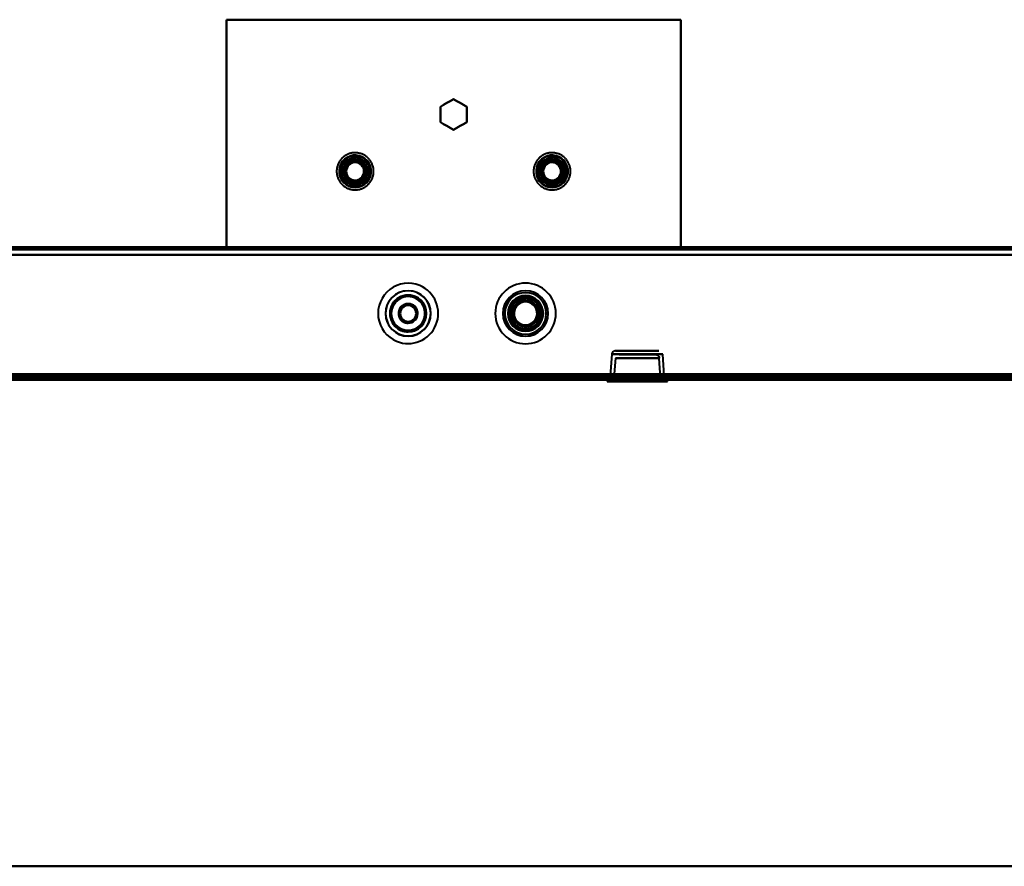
# Model space of a CAD drawing. Header units: millimetres. Extents: x -1352 to 2139, y -120 to 1171.
# Tile 37 of 78: x 97 to 357, y 0 to 223. Entities that reach past the tile are written whole.
import ezdxf

# ---------------------------------------------------------------- set-up
doc = ezdxf.new("R2010")
doc.units = ezdxf.units.MM
doc.linetypes.add('Tiret point', pattern=[15.875, 6.35, -4.7625, 0, -4.7625])
for name, color, linetype, lineweight in [('A-FLOR-LEVL', 51, 'Continuous', 30), ('A-GENM', 13, 'Continuous', 40), ('G-IMPT', 8, 'Continuous', 40)]:
    doc.layers.add(name, color=color, linetype=linetype, lineweight=lineweight)

# ---------------------------------------------------------------- blocks, each defined once
blk = doc.blocks.new('Maintenance r21 - Maintenance r21-769076-Avant')
at = {"layer": 'A-GENM'}
for p, q in [((-690, 0), (690, 0)), ((690, 0), (-690, 0))]:
    blk.add_line(p, q, dxfattribs=at)
blk = doc.blocks.new('NEXA 1500 CALQUES_dwg-769064-Avant')
at = {"layer": 'G-IMPT'}
for p, q in [((653.9, 163.37), (-653.9, 163.37)), ((271.4, 163.37), (271.4, 162.87)), ((271.4, 163.37), (271.4, 162.87)), ((271.4, 163.37), (271.4, 162.87)), ((273, 163.37), (271.4, 163.37)), ((273, 163.37), (271.4, 163.37)), ((273, 163.37), (271.4, 163.37)), ((271.4, 163.37), (274.6, 163.37)), ((271.4, 163.37), (274.6, 163.37)), ((271.4, 163.37), (274.6, 163.37)), ((271.4, 163.37), (274.6, 163.37)), ((271.4, 163.37), (274.6, 163.37)), ((271.4, 163.37), (274.6, 163.37)), ((273, 162.87), (271.4, 162.87)), ((273, 162.87), (271.4, 162.87)), ((273, 162.87), (271.4, 162.87)), ((271.4, 162.87), (273, 162.87)), ((271.4, 162.87), (273, 162.87)), ((271.4, 162.87), (273, 162.87)), ((274.6, 163.37), (273, 163.37)), ((274.6, 163.37), (273, 163.37)), ((274.6, 163.37), (273, 163.37)), ((274.6, 163.37), (273, 163.37)), ((274.6, 163.37), (273, 163.37)), ((274.6, 163.37), (273, 163.37)), ((274.6, 162.87), (273, 162.87)), ((274.6, 162.87), (273, 162.87)), ((274.6, 162.87), (273, 162.87)), ((273, 162.87), (274.6, 162.87)), ((273, 162.87), (274.6, 162.87)), ((273, 162.87), (274.6, 162.87)), ((274.6, 162.87), (274.6, 163.37)), ((274.6, 162.87), (274.6, 163.37)), ((274.6, 162.87), (274.6, 163.37)), ((266.22, 136.02), (254.78, 136.02)), ((266.22, 136.02), (254.78, 136.02)), ((254.78, 136.02), (260.5, 136.02)), ((260.5, 136.02), (266.22, 136.02)), ((260.5, 136.02), (266.22, 136.02)), ((253.78, 135.09), (253.38, 129.37)), ((260.5, 135.09), (253.78, 135.09)), ((253.78, 135.09), (267.22, 135.09)), ((253.78, 135.09), (267.22, 135.09)), ((254.72, 134.09), (254.35, 128.85)), ((254.72, 134.09), (260.5, 134.09)), ((254.72, 134.09), (260.5, 134.09)), ((266.28, 134.09), (254.72, 134.09)), ((266.28, 134.09), (254.72, 134.09)), ((255.72, 135.02), (265.28, 135.02)), ((255.72, 135.02), (265.28, 135.02)), ((260.5, 135.02), (255.72, 135.02)), ((260.5, 135.02), (255.72, 135.02)), ((267.22, 135.09), (260.5, 135.09)), ((267.22, 135.09), (260.5, 135.09)), ((265.28, 135.02), (260.5, 135.02)), ((260.5, 134.09), (266.28, 134.09)), ((266.65, 128.85), (266.28, 134.09)), ((267.62, 129.37), (267.22, 135.09)), ((-654.4, 128.37), (654.4, 128.37)), ((-653.9, 128.87), (653.9, 128.87)), ((-168.4, 128.37), (689.4, 128.37)), ((252.55, 128.37), (252.55, 127.92)), ((252.55, 128.37), (268.45, 128.37)), ((252.55, 128.37), (268.45, 128.37)), ((268.45, 128.37), (252.55, 128.37)), ((268.45, 128.37), (252.55, 128.37)), ((252.55, 127.92), (268.45, 127.92)), ((252.55, 127.92), (268.45, 127.92)), ((268.45, 127.92), (252.55, 127.92)), ((268.45, 127.92), (252.55, 127.92)), ((253.35, 127.92), (260.5, 127.92)), ((253.35, 127.92), (260.5, 127.92)), ((267.65, 127.92), (253.35, 127.92)), ((267.65, 127.92), (253.35, 127.92)), ((267.62, 129.37), (253.38, 129.37)), ((267.62, 129.37), (253.38, 129.37)), ((253.38, 129.37), (267.62, 129.37)), ((253.38, 129.37), (267.62, 129.37)), ((254.35, 128.85), (266.65, 128.85)), ((254.35, 128.85), (266.65, 128.85)), ((260.5, 128.85), (254.35, 128.85)), ((260.5, 128.85), (254.35, 128.85)), ((266.65, 128.85), (260.5, 128.85)), ((260.5, 127.92), (267.65, 127.92)), ((268.45, 127.92), (268.45, 128.37))]:
    blk.add_line(p, q, dxfattribs=at)
at = {"layer": 'G-IMPT', "flags": 128}
for points in [[(272, 223.37), (242, 223.37), (212, 223.37), (182, 223.37), (152, 223.37)], [(152, 223.37), (152, 208.37), (152, 193.37), (152, 178.37), (152, 163.37)], [(152, 223.37), (182, 223.37), (212, 223.37), (242, 223.37), (272, 223.37)], [(272, 223.37), (242, 223.37), (212, 223.37), (182, 223.37), (152, 223.37)], [(152, 163.37), (152, 178.37), (152, 193.37), (152, 208.37), (152, 223.37)], [(152, 223.37), (152, 208.37), (152, 193.37), (152, 178.37), (152, 163.37)], [(152, 163.37), (152, 178.37), (152, 193.37), (152, 208.37), (152, 223.37)], [(152, 223.37), (182, 223.37), (212, 223.37), (242, 223.37), (272, 223.37)], [(272, 163.37), (272, 178.37), (272, 193.37), (272, 208.37), (272, 223.37)], [(272, 223.37), (272, 208.37), (272, 193.37), (272, 178.37), (272, 163.37)], [(272, 163.37), (272, 178.37), (272, 193.37), (272, 208.37), (272, 223.37)], [(272, 223.37), (272, 208.37), (272, 193.37), (272, 178.37), (272, 163.37)], [(212, 202.41), (211.12, 201.91), (210.25, 201.4), (209.37, 200.9), (208.5, 200.39)], [(212, 202.41), (211.12, 201.91), (210.25, 201.4), (209.37, 200.9), (208.5, 200.39)], [(208.5, 200.39), (209.37, 200.9), (210.25, 201.4), (211.12, 201.91), (212, 202.41)], [(208.5, 200.39), (209.37, 200.9), (210.25, 201.4), (211.12, 201.91), (212, 202.41)], [(208.5, 200.39), (208.5, 199.38), (208.5, 198.37), (208.5, 197.36), (208.5, 196.35)], [(208.5, 200.39), (208.5, 199.38), (208.5, 198.37), (208.5, 197.36), (208.5, 196.35)], [(208.5, 196.35), (208.5, 197.36), (208.5, 198.37), (208.5, 199.38), (208.5, 200.39)], [(208.5, 196.35), (208.5, 197.36), (208.5, 198.37), (208.5, 199.38), (208.5, 200.39)], [(215.5, 200.39), (214.62, 200.9), (213.75, 201.4), (212.87, 201.91), (212, 202.41)], [(215.5, 200.39), (214.62, 200.9), (213.75, 201.4), (212.87, 201.91), (212, 202.41)], [(212, 202.41), (212.87, 201.91), (213.75, 201.4), (214.62, 200.9), (215.5, 200.39)], [(212, 202.41), (212.87, 201.91), (213.75, 201.4), (214.62, 200.9), (215.5, 200.39)], [(215.5, 196.35), (215.5, 197.36), (215.5, 198.37), (215.5, 199.38), (215.5, 200.39)], [(215.5, 196.35), (215.5, 197.36), (215.5, 198.37), (215.5, 199.38), (215.5, 200.39)], [(215.5, 200.39), (215.5, 199.38), (215.5, 198.37), (215.5, 197.36), (215.5, 196.35)], [(215.5, 200.39), (215.5, 199.38), (215.5, 198.37), (215.5, 197.36), (215.5, 196.35)], [(208.5, 196.35), (209.37, 195.85), (210.25, 195.34), (211.12, 194.84), (212, 194.33)], [(208.5, 196.35), (209.37, 195.85), (210.25, 195.34), (211.12, 194.84), (212, 194.33)], [(212, 194.33), (211.12, 194.84), (210.25, 195.34), (209.37, 195.85), (208.5, 196.35)], [(212, 194.33), (211.12, 194.84), (210.25, 195.34), (209.37, 195.85), (208.5, 196.35)], [(212, 194.33), (212.87, 194.84), (213.75, 195.34), (214.62, 195.85), (215.5, 196.35)], [(212, 194.33), (212.87, 194.84), (213.75, 195.34), (214.62, 195.85), (215.5, 196.35)], [(215.5, 196.35), (214.62, 195.85), (213.75, 195.34), (212.87, 194.84), (212, 194.33)], [(215.5, 196.35), (214.62, 195.85), (213.75, 195.34), (212.87, 194.84), (212, 194.33)], [(190.24, 185.82), (190.13, 185.98), (190.03, 186.15), (189.91, 186.31), (189.79, 186.46), (189.67, 186.61), (189.53, 186.75), (189.39, 186.89), (189.25, 187.03), (189.1, 187.15), (188.95, 187.27), (188.79, 187.39), (188.63, 187.5), (188.46, 187.6), (188.29, 187.69), (188.11, 187.78), (187.94, 187.86), (187.76, 187.94), (187.57, 188), (187.39, 188.06), (187.2, 188.11), (187.01, 188.16), (186.81, 188.19), (186.62, 188.22), (186.43, 188.24), (186.23, 188.26), (186.04, 188.26), (185.84, 188.26), (185.64, 188.25), (185.45, 188.23), (185.26, 188.21), (185.06, 188.17), (184.87, 188.13), (184.68, 188.08), (184.5, 188.03), (184.31, 187.96), (184.13, 187.89), (183.95, 187.81), (183.77, 187.73), (183.6, 187.63), (183.43, 187.53), (183.27, 187.43), (183.11, 187.32), (182.95, 187.2), (182.8, 187.07), (182.66, 186.94), (182.52, 186.8), (182.38, 186.66), (182.25, 186.52), (182.13, 186.36), (182.01, 186.21), (181.9, 186.04), (181.8, 185.88), (181.7, 185.71), (181.61, 185.53), (181.53, 185.36), (181.45, 185.18), (181.39, 184.99), (181.33, 184.81), (181.27, 184.62), (181.23, 184.43), (181.19, 184.24), (181.16, 184.05), (181.13, 183.85), (181.12, 183.66), (181.11, 183.46), (181.11, 183.26), (181.12, 183.07), (181.13, 182.87), (181.16, 182.68), (181.19, 182.49), (181.23, 182.3), (181.28, 182.11), (181.33, 181.92), (181.39, 181.73), (181.46, 181.55), (181.54, 181.37), (181.62, 181.19), (181.71, 181.02), (181.76, 180.93)], [(186, 187.41), (185.12, 186.91), (184.25, 186.4), (183.37, 185.9), (182.5, 185.39)], [(182.5, 185.39), (183.37, 185.9), (184.25, 186.4), (185.12, 186.91), (186, 187.41)], [(186, 187.41), (185.12, 186.91), (184.25, 186.4), (183.37, 185.9), (182.5, 185.39)], [(186, 187.41), (185.12, 186.91), (184.25, 186.4), (183.37, 185.9), (182.5, 185.39)], [(182.5, 185.39), (183.37, 185.9), (184.25, 186.4), (185.12, 186.91), (186, 187.41)], [(182.5, 185.39), (183.37, 185.9), (184.25, 186.4), (185.12, 186.91), (186, 187.41)], [(189.5, 185.39), (188.62, 185.9), (187.75, 186.4), (186.87, 186.91), (186, 187.41)], [(186, 187.41), (186, 187.08), (186, 186.75), (186, 186.41), (186, 186.08)], [(186, 186.08), (186, 186.41), (186, 186.75), (186, 187.08), (186, 187.41)], [(186, 187.41), (186.87, 186.91), (187.75, 186.4), (188.62, 185.9), (189.5, 185.39)], [(189.5, 185.39), (188.62, 185.9), (187.75, 186.4), (186.87, 186.91), (186, 187.41)], [(189.5, 185.39), (188.62, 185.9), (187.75, 186.4), (186.87, 186.91), (186, 187.41)], [(186, 187.41), (186.87, 186.91), (187.75, 186.4), (188.62, 185.9), (189.5, 185.39)], [(186, 187.41), (186.87, 186.91), (187.75, 186.4), (188.62, 185.9), (189.5, 185.39)], [(242.24, 185.82), (242.13, 185.98), (242.03, 186.15), (241.91, 186.31), (241.79, 186.46), (241.67, 186.61), (241.53, 186.75), (241.39, 186.89), (241.25, 187.03), (241.1, 187.15), (240.95, 187.27), (240.79, 187.39), (240.63, 187.5), (240.46, 187.6), (240.29, 187.69), (240.11, 187.78), (239.94, 187.86), (239.76, 187.94), (239.57, 188), (239.39, 188.06), (239.2, 188.11), (239.01, 188.16), (238.81, 188.19), (238.62, 188.22), (238.43, 188.24), (238.23, 188.26), (238.04, 188.26), (237.84, 188.26), (237.64, 188.25), (237.45, 188.23), (237.26, 188.21), (237.06, 188.17), (236.87, 188.13), (236.68, 188.08), (236.5, 188.03), (236.31, 187.96), (236.13, 187.89), (235.95, 187.81), (235.77, 187.73), (235.6, 187.63), (235.43, 187.53), (235.27, 187.43), (235.11, 187.32), (234.95, 187.2), (234.8, 187.07), (234.66, 186.94), (234.52, 186.8), (234.38, 186.66), (234.25, 186.52), (234.13, 186.36), (234.01, 186.21), (233.9, 186.04), (233.8, 185.88), (233.7, 185.71), (233.61, 185.53), (233.53, 185.36), (233.45, 185.18), (233.39, 184.99), (233.33, 184.81), (233.27, 184.62), (233.23, 184.43), (233.19, 184.24), (233.16, 184.05), (233.13, 183.85), (233.12, 183.66), (233.11, 183.46), (233.11, 183.26), (233.12, 183.07), (233.13, 182.87), (233.16, 182.68), (233.19, 182.49), (233.23, 182.3), (233.28, 182.11), (233.33, 181.92), (233.39, 181.73), (233.46, 181.55), (233.54, 181.37), (233.62, 181.19), (233.71, 181.02), (233.76, 180.93)], [(238, 187.41), (237.12, 186.91), (236.25, 186.4), (235.37, 185.9), (234.5, 185.39)], [(234.5, 185.39), (235.37, 185.9), (236.25, 186.4), (237.12, 186.91), (238, 187.41)], [(238, 187.41), (237.12, 186.91), (236.25, 186.4), (235.37, 185.9), (234.5, 185.39)], [(238, 187.41), (237.12, 186.91), (236.25, 186.4), (235.37, 185.9), (234.5, 185.39)], [(234.5, 185.39), (235.37, 185.9), (236.25, 186.4), (237.12, 186.91), (238, 187.41)], [(234.5, 185.39), (235.37, 185.9), (236.25, 186.4), (237.12, 186.91), (238, 187.41)], [(241.5, 185.39), (240.62, 185.9), (239.75, 186.4), (238.87, 186.91), (238, 187.41)], [(238, 187.41), (238, 187.08), (238, 186.75), (238, 186.41), (238, 186.08)], [(238, 186.08), (238, 186.41), (238, 186.75), (238, 187.08), (238, 187.41)], [(238, 187.41), (238.87, 186.91), (239.75, 186.4), (240.62, 185.9), (241.5, 185.39)], [(241.5, 185.39), (240.62, 185.9), (239.75, 186.4), (238.87, 186.91), (238, 187.41)], [(241.5, 185.39), (240.62, 185.9), (239.75, 186.4), (238.87, 186.91), (238, 187.41)], [(238, 187.41), (238.87, 186.91), (239.75, 186.4), (240.62, 185.9), (241.5, 185.39)], [(238, 187.41), (238.87, 186.91), (239.75, 186.4), (240.62, 185.9), (241.5, 185.39)], [(181.76, 180.93), (181.87, 180.76), (181.97, 180.6), (182.09, 180.44), (182.21, 180.28), (182.33, 180.13), (182.47, 179.99), (182.61, 179.85), (182.75, 179.72), (182.9, 179.59), (183.05, 179.47), (183.21, 179.36), (183.37, 179.25), (183.54, 179.15), (183.71, 179.05), (183.89, 178.96), (184.06, 178.88), (184.24, 178.81), (184.43, 178.74), (184.61, 178.68), (184.8, 178.63), (184.99, 178.59), (185.19, 178.55), (185.38, 178.52), (185.57, 178.5), (185.77, 178.49), (185.96, 178.48), (186.16, 178.48), (186.36, 178.49), (186.55, 178.51), (186.74, 178.54), (186.94, 178.57), (187.13, 178.61), (187.32, 178.66), (187.5, 178.72), (187.69, 178.78), (187.87, 178.85), (188.05, 178.93), (188.23, 179.02), (188.4, 179.11), (188.57, 179.21), (188.73, 179.32), (188.89, 179.43), (189.05, 179.55), (189.2, 179.67), (189.34, 179.8), (189.48, 179.94), (189.62, 180.08), (189.75, 180.23), (189.87, 180.38), (189.99, 180.54), (190.1, 180.7), (190.2, 180.87), (190.3, 181.04), (190.39, 181.21), (190.47, 181.39), (190.55, 181.57), (190.61, 181.75), (190.67, 181.94), (190.73, 182.12), (190.77, 182.31), (190.81, 182.51), (190.84, 182.7), (190.87, 182.89), (190.88, 183.09), (190.89, 183.28), (190.89, 183.48), (190.88, 183.68), (190.87, 183.87), (190.84, 184.06), (190.81, 184.26), (190.77, 184.45), (190.72, 184.64), (190.67, 184.83), (190.61, 185.01), (190.54, 185.2), (190.46, 185.38), (190.38, 185.55), (190.29, 185.73), (190.24, 185.82)], [(182.5, 185.39), (182.79, 185.23), (183.08, 185.06), (183.37, 184.89), (183.65, 184.73)], [(183.65, 184.73), (183.37, 184.89), (183.08, 185.06), (182.79, 185.23), (182.5, 185.39)], [(182.5, 185.39), (182.5, 184.38), (182.5, 183.37), (182.5, 182.36), (182.5, 181.35)], [(182.5, 181.35), (182.5, 182.36), (182.5, 183.37), (182.5, 184.38), (182.5, 185.39)], [(182.5, 185.39), (182.5, 184.38), (182.5, 183.37), (182.5, 182.36), (182.5, 181.35)], [(182.5, 185.39), (182.5, 184.38), (182.5, 183.37), (182.5, 182.36), (182.5, 181.35)], [(182.5, 181.35), (182.5, 182.36), (182.5, 183.37), (182.5, 184.38), (182.5, 185.39)], [(182.5, 181.35), (182.5, 182.36), (182.5, 183.37), (182.5, 184.38), (182.5, 185.39)], [(189.5, 185.39), (189.21, 185.23), (188.92, 185.06), (188.63, 184.89), (188.35, 184.73)], [(188.35, 184.73), (188.63, 184.89), (188.92, 185.06), (189.21, 185.23), (189.5, 185.39)], [(189.5, 181.35), (189.5, 182.36), (189.5, 183.37), (189.5, 184.38), (189.5, 185.39)], [(189.5, 185.39), (189.5, 184.38), (189.5, 183.37), (189.5, 182.36), (189.5, 181.35)], [(189.5, 181.35), (189.5, 182.36), (189.5, 183.37), (189.5, 184.38), (189.5, 185.39)], [(189.5, 181.35), (189.5, 182.36), (189.5, 183.37), (189.5, 184.38), (189.5, 185.39)], [(189.5, 185.39), (189.5, 184.38), (189.5, 183.37), (189.5, 182.36), (189.5, 181.35)], [(189.5, 185.39), (189.5, 184.38), (189.5, 183.37), (189.5, 182.36), (189.5, 181.35)], [(233.76, 180.93), (233.87, 180.76), (233.97, 180.6), (234.09, 180.44), (234.21, 180.28), (234.33, 180.13), (234.47, 179.99), (234.61, 179.85), (234.75, 179.72), (234.9, 179.59), (235.05, 179.47), (235.21, 179.36), (235.37, 179.25), (235.54, 179.15), (235.71, 179.05), (235.89, 178.96), (236.06, 178.88), (236.24, 178.81), (236.43, 178.74), (236.61, 178.68), (236.8, 178.63), (236.99, 178.59), (237.19, 178.55), (237.38, 178.52), (237.57, 178.5), (237.77, 178.49), (237.96, 178.48), (238.16, 178.48), (238.36, 178.49), (238.55, 178.51), (238.74, 178.54), (238.94, 178.57), (239.13, 178.61), (239.32, 178.66), (239.5, 178.72), (239.69, 178.78), (239.87, 178.85), (240.05, 178.93), (240.23, 179.02), (240.4, 179.11), (240.57, 179.21), (240.73, 179.32), (240.89, 179.43), (241.05, 179.55), (241.2, 179.67), (241.34, 179.8), (241.48, 179.94), (241.62, 180.08), (241.75, 180.23), (241.87, 180.38), (241.99, 180.54), (242.1, 180.7), (242.2, 180.87), (242.3, 181.04), (242.39, 181.21), (242.47, 181.39), (242.55, 181.57), (242.61, 181.75), (242.67, 181.94), (242.73, 182.12), (242.77, 182.31), (242.81, 182.51), (242.84, 182.7), (242.87, 182.89), (242.88, 183.09), (242.89, 183.28), (242.89, 183.48), (242.88, 183.68), (242.87, 183.87), (242.84, 184.06), (242.81, 184.26), (242.77, 184.45), (242.72, 184.64), (242.67, 184.83), (242.61, 185.01), (242.54, 185.2), (242.46, 185.38), (242.38, 185.55), (242.29, 185.73), (242.24, 185.82)], [(234.5, 185.39), (234.79, 185.23), (235.08, 185.06), (235.37, 184.89), (235.65, 184.73)], [(235.65, 184.73), (235.37, 184.89), (235.08, 185.06), (234.79, 185.23), (234.5, 185.39)], [(234.5, 185.39), (234.5, 184.38), (234.5, 183.37), (234.5, 182.36), (234.5, 181.35)], [(234.5, 181.35), (234.5, 182.36), (234.5, 183.37), (234.5, 184.38), (234.5, 185.39)], [(234.5, 185.39), (234.5, 184.38), (234.5, 183.37), (234.5, 182.36), (234.5, 181.35)], [(234.5, 185.39), (234.5, 184.38), (234.5, 183.37), (234.5, 182.36), (234.5, 181.35)], [(234.5, 181.35), (234.5, 182.36), (234.5, 183.37), (234.5, 184.38), (234.5, 185.39)], [(234.5, 181.35), (234.5, 182.36), (234.5, 183.37), (234.5, 184.38), (234.5, 185.39)], [(241.5, 185.39), (241.21, 185.23), (240.92, 185.06), (240.63, 184.89), (240.35, 184.73)], [(240.35, 184.73), (240.63, 184.89), (240.92, 185.06), (241.21, 185.23), (241.5, 185.39)], [(241.5, 181.35), (241.5, 182.36), (241.5, 183.37), (241.5, 184.38), (241.5, 185.39)], [(241.5, 185.39), (241.5, 184.38), (241.5, 183.37), (241.5, 182.36), (241.5, 181.35)], [(241.5, 181.35), (241.5, 182.36), (241.5, 183.37), (241.5, 184.38), (241.5, 185.39)], [(241.5, 181.35), (241.5, 182.36), (241.5, 183.37), (241.5, 184.38), (241.5, 185.39)], [(241.5, 185.39), (241.5, 184.38), (241.5, 183.37), (241.5, 182.36), (241.5, 181.35)], [(241.5, 185.39), (241.5, 184.38), (241.5, 183.37), (241.5, 182.36), (241.5, 181.35)], [(182.5, 181.35), (182.79, 181.52), (183.08, 181.68), (183.37, 181.85), (183.65, 182.02)], [(183.65, 182.02), (183.37, 181.85), (183.08, 181.68), (182.79, 181.52), (182.5, 181.35)], [(188.35, 182.02), (188.63, 181.85), (188.92, 181.68), (189.21, 181.52), (189.5, 181.35)], [(189.5, 181.35), (189.21, 181.52), (188.92, 181.68), (188.63, 181.85), (188.35, 182.02)], [(234.5, 181.35), (234.79, 181.52), (235.08, 181.68), (235.37, 181.85), (235.65, 182.02)], [(235.65, 182.02), (235.37, 181.85), (235.08, 181.68), (234.79, 181.52), (234.5, 181.35)], [(240.35, 182.02), (240.63, 181.85), (240.92, 181.68), (241.21, 181.52), (241.5, 181.35)], [(241.5, 181.35), (241.21, 181.52), (240.92, 181.68), (240.63, 181.85), (240.35, 182.02)], [(182.5, 181.35), (183.37, 180.85), (184.25, 180.34), (185.12, 179.84), (186, 179.33)], [(186, 179.33), (185.12, 179.84), (184.25, 180.34), (183.37, 180.85), (182.5, 181.35)], [(182.5, 181.35), (183.37, 180.85), (184.25, 180.34), (185.12, 179.84), (186, 179.33)], [(182.5, 181.35), (183.37, 180.85), (184.25, 180.34), (185.12, 179.84), (186, 179.33)], [(186, 179.33), (185.12, 179.84), (184.25, 180.34), (183.37, 180.85), (182.5, 181.35)], [(186, 179.33), (185.12, 179.84), (184.25, 180.34), (183.37, 180.85), (182.5, 181.35)], [(186, 179.33), (186.87, 179.84), (187.75, 180.34), (188.62, 180.85), (189.5, 181.35)], [(189.5, 181.35), (188.62, 180.85), (187.75, 180.34), (186.87, 179.84), (186, 179.33)], [(186, 179.33), (186.87, 179.84), (187.75, 180.34), (188.62, 180.85), (189.5, 181.35)], [(186, 179.33), (186.87, 179.84), (187.75, 180.34), (188.62, 180.85), (189.5, 181.35)], [(189.5, 181.35), (188.62, 180.85), (187.75, 180.34), (186.87, 179.84), (186, 179.33)], [(189.5, 181.35), (188.62, 180.85), (187.75, 180.34), (186.87, 179.84), (186, 179.33)], [(186, 179.33), (186, 179.66), (186, 180), (186, 180.33), (186, 180.66)], [(186, 180.66), (186, 180.33), (186, 180), (186, 179.66), (186, 179.33)], [(234.5, 181.35), (235.37, 180.85), (236.25, 180.34), (237.12, 179.84), (238, 179.33)], [(238, 179.33), (237.12, 179.84), (236.25, 180.34), (235.37, 180.85), (234.5, 181.35)], [(234.5, 181.35), (235.37, 180.85), (236.25, 180.34), (237.12, 179.84), (238, 179.33)], [(234.5, 181.35), (235.37, 180.85), (236.25, 180.34), (237.12, 179.84), (238, 179.33)], [(238, 179.33), (237.12, 179.84), (236.25, 180.34), (235.37, 180.85), (234.5, 181.35)], [(238, 179.33), (237.12, 179.84), (236.25, 180.34), (235.37, 180.85), (234.5, 181.35)], [(238, 179.33), (238.87, 179.84), (239.75, 180.34), (240.62, 180.85), (241.5, 181.35)], [(241.5, 181.35), (240.62, 180.85), (239.75, 180.34), (238.87, 179.84), (238, 179.33)], [(238, 179.33), (238.87, 179.84), (239.75, 180.34), (240.62, 180.85), (241.5, 181.35)], [(238, 179.33), (238.87, 179.84), (239.75, 180.34), (240.62, 180.85), (241.5, 181.35)], [(241.5, 181.35), (240.62, 180.85), (239.75, 180.34), (238.87, 179.84), (238, 179.33)], [(241.5, 181.35), (240.62, 180.85), (239.75, 180.34), (238.87, 179.84), (238, 179.33)], [(238, 179.33), (238, 179.66), (238, 180), (238, 180.33), (238, 180.66)], [(238, 180.66), (238, 180.33), (238, 180), (238, 179.66), (238, 179.33)], [(-654.4, 161.37), (-327.2, 161.37), (0, 161.37), (327.2, 161.37), (654.4, 161.37)], [(654.4, 161.37), (327.2, 161.37), (0, 161.37), (-327.2, 161.37), (-654.4, 161.37)], [(653.9, 163.37), (326.95, 163.37), (0, 163.37), (-326.95, 163.37), (-653.9, 163.37)], [(-653.9, 163.37), (-326.95, 163.37), (0, 163.37), (326.95, 163.37), (653.9, 163.37)], [(653.9, 163.37), (326.95, 163.37), (0, 163.37), (-326.95, 163.37), (-653.9, 163.37)], [(-653.9, 163.37), (-326.95, 163.37), (0, 163.37), (326.95, 163.37), (653.9, 163.37)], [(653.9, 162.77), (326.95, 162.77), (0, 162.77), (-326.95, 162.77), (-653.9, 162.77)], [(-653.9, 162.77), (-326.95, 162.77), (0, 162.77), (326.95, 162.77), (653.9, 162.77)], [(-653.9, 162.77), (-326.95, 162.77), (0, 162.77), (326.95, 162.77), (653.9, 162.77)], [(653.9, 162.77), (326.95, 162.77), (0, 162.77), (-326.95, 162.77), (-653.9, 162.77)], [(-653.9, 161.37), (-326.95, 161.37), (0, 161.37), (326.95, 161.37), (653.9, 161.37)], [(-653.9, 161.37), (-326.95, 161.37), (0, 161.37), (326.95, 161.37), (653.9, 161.37)], [(653.9, 161.37), (326.95, 161.37), (0, 161.37), (-326.95, 161.37), (-653.9, 161.37)], [(653.9, 161.37), (326.95, 161.37), (0, 161.37), (-326.95, 161.37), (-653.9, 161.37)], [(-653.9, 161.37), (-326.95, 161.37), (0, 161.37), (326.95, 161.37), (653.9, 161.37)], [(653.9, 161.37), (326.95, 161.37), (0, 161.37), (-326.95, 161.37), (-653.9, 161.37)], [(152, 163.37), (182, 163.37), (212, 163.37), (242, 163.37), (272, 163.37)], [(272, 163.37), (242, 163.37), (212, 163.37), (182, 163.37), (152, 163.37)], [(152, 163.37), (182, 163.37), (212, 163.37), (242, 163.37), (272, 163.37)], [(272, 163.37), (242, 163.37), (212, 163.37), (182, 163.37), (152, 163.37)], [(254.77, 136.02), (254.6, 136.01), (254.45, 135.96), (254.32, 135.91), (254.1, 135.76), (253.97, 135.61), (253.89, 135.48), (253.82, 135.28), (253.78, 135.09)], [(265.3, 135.02), (265.47, 135.01), (265.62, 134.96), (265.75, 134.91), (265.96, 134.76), (266.1, 134.61), (266.17, 134.48), (266.25, 134.28), (266.28, 134.09)], [(-654.4, 128.97), (-327.2, 128.97), (0, 128.97), (327.2, 128.97), (654.4, 128.97)], [(654.4, 128.97), (327.2, 128.97), (0, 128.97), (-327.2, 128.97), (-654.4, 128.97)], [(654.4, 128.97), (327.2, 128.97), (0, 128.97), (-327.2, 128.97), (-654.4, 128.97)], [(-654.4, 128.97), (-327.2, 128.97), (0, 128.97), (327.2, 128.97), (654.4, 128.97)], [(-654.4, 128.97), (-327.2, 128.97), (0, 128.97), (327.2, 128.97), (654.4, 128.97)], [(-654.4, 128.97), (-327.2, 128.97), (0, 128.97), (327.2, 128.97), (654.4, 128.97)], [(654.4, 128.97), (327.2, 128.97), (0, 128.97), (-327.2, 128.97), (-654.4, 128.97)], [(654.4, 128.97), (327.2, 128.97), (0, 128.97), (-327.2, 128.97), (-654.4, 128.97)], [(-654.4, 128.97), (-327.2, 128.97), (0, 128.97), (327.2, 128.97), (654.4, 128.97)], [(654.4, 128.87), (327.2, 128.87), (0, 128.87), (-327.2, 128.87), (-654.4, 128.87)], [(-654.4, 128.87), (-327.2, 128.87), (0, 128.87), (327.2, 128.87), (654.4, 128.87)], [(654.4, 128.87), (327.2, 128.87), (0, 128.87), (-327.2, 128.87), (-654.4, 128.87)], [(654.4, 128.37), (327.2, 128.37), (0, 128.37), (-327.2, 128.37), (-654.4, 128.37)], [(-654.4, 128.37), (-327.2, 128.37), (0, 128.37), (327.2, 128.37), (654.4, 128.37)], [(654, 129.37), (327, 129.37), (0, 129.37), (-327, 129.37), (-654, 129.37)], [(-654, 129.37), (-327, 129.37), (0, 129.37), (327, 129.37), (654, 129.37)], [(654, 128.87), (327, 128.87), (0, 128.87), (-327, 128.87), (-654, 128.87)], [(-654, 128.87), (-327, 128.87), (0, 128.87), (327, 128.87), (654, 128.87)], [(654, 128.87), (327, 128.87), (0, 128.87), (-327, 128.87), (-654, 128.87)], [(-654, 128.87), (-327, 128.87), (0, 128.87), (327, 128.87), (654, 128.87)], [(-653.9, 129.87), (-326.95, 129.87), (0, 129.87), (326.95, 129.87), (653.9, 129.87)], [(653.9, 129.87), (326.95, 129.87), (0, 129.87), (-326.95, 129.87), (-653.9, 129.87)], [(-653.9, 129.87), (-326.95, 129.87), (0, 129.87), (326.95, 129.87), (653.9, 129.87)], [(653.9, 129.87), (326.95, 129.87), (0, 129.87), (-326.95, 129.87), (-653.9, 129.87)], [(653.9, 129.87), (326.95, 129.87), (0, 129.87), (-326.95, 129.87), (-653.9, 129.87)], [(-653.9, 129.87), (-326.95, 129.87), (0, 129.87), (326.95, 129.87), (653.9, 129.87)], [(-653.9, 129.87), (-326.95, 129.87), (0, 129.87), (326.95, 129.87), (653.9, 129.87)], [(653.9, 129.87), (326.95, 129.87), (0, 129.87), (-326.95, 129.87), (-653.9, 129.87)], [(653.9, 129.47), (326.95, 129.47), (0, 129.47), (-326.95, 129.47), (-653.9, 129.47)], [(-653.9, 129.47), (-326.95, 129.47), (0, 129.47), (326.95, 129.47), (653.9, 129.47)], [(-653.9, 129.37), (-326.95, 129.37), (0, 129.37), (326.95, 129.37), (653.9, 129.37)], [(653.9, 129.37), (326.95, 129.37), (0, 129.37), (-326.95, 129.37), (-653.9, 129.37)], [(653.9, 128.87), (326.95, 128.87), (0, 128.87), (-326.95, 128.87), (-653.9, 128.87)], [(-653.9, 128.87), (-326.95, 128.87), (0, 128.87), (326.95, 128.87), (653.9, 128.87)], [(-653.9, 128.87), (-326.95, 128.87), (0, 128.87), (326.95, 128.87), (653.9, 128.87)], [(653.9, 128.87), (326.95, 128.87), (0, 128.87), (-326.95, 128.87), (-653.9, 128.87)], [(653.9, 128.87), (326.95, 128.87), (0, 128.87), (-326.95, 128.87), (-653.9, 128.87)], [(-653.9, 128.87), (-326.95, 128.87), (0, 128.87), (326.95, 128.87), (653.9, 128.87)], [(-510.2, 128.37), (-255.1, 128.37), (0, 128.37), (255.1, 128.37), (510.2, 128.37)], [(510.2, 128.37), (255.1, 128.37), (0, 128.37), (-255.1, 128.37), (-510.2, 128.37)], [(-510.2, 128.37), (-255.1, 128.37), (0, 128.37), (255.1, 128.37), (510.2, 128.37)], [(510.2, 128.37), (255.1, 128.37), (0, 128.37), (-255.1, 128.37), (-510.2, 128.37)], [(-510.2, 128.37), (-255.1, 128.37), (0, 128.37), (255.1, 128.37), (510.2, 128.37)], [(510.2, 128.37), (255.1, 128.37), (0, 128.37), (-255.1, 128.37), (-510.2, 128.37)], [(689.4, 128.97), (474.95, 128.97), (260.5, 128.97), (46.05, 128.97), (-168.4, 128.97)], [(689.4, 128.97), (474.95, 128.97), (260.5, 128.97), (46.05, 128.97), (-168.4, 128.97)], [(-168.4, 128.97), (46.05, 128.97), (260.5, 128.97), (474.95, 128.97), (689.4, 128.97)], [(-168.4, 128.87), (46.05, 128.87), (260.5, 128.87), (474.95, 128.87), (689.4, 128.87)], [(689.4, 128.37), (474.95, 128.37), (260.5, 128.37), (46.05, 128.37), (-168.4, 128.37)], [(689.4, 128.37), (474.95, 128.37), (260.5, 128.37), (46.05, 128.37), (-168.4, 128.37)], [(-168.4, 128.37), (46.05, 128.37), (260.5, 128.37), (474.95, 128.37), (689.4, 128.37)], [(-168.4, 128.37), (46.05, 128.37), (260.5, 128.37), (474.95, 128.37), (689.4, 128.37)], [(-167.9, 129.47), (46.3, 129.47), (260.5, 129.47), (474.7, 129.47), (688.9, 129.47)], [(-167.9, 129.47), (46.3, 129.47), (260.5, 129.47), (474.7, 129.47), (688.9, 129.47)], [(688.9, 129.47), (474.7, 129.47), (260.5, 129.47), (46.3, 129.47), (-167.9, 129.47)], [(688.9, 129.37), (474.7, 129.37), (260.5, 129.37), (46.3, 129.37), (-167.9, 129.37)], [(-167.9, 129.37), (46.3, 129.37), (260.5, 129.37), (474.7, 129.37), (688.9, 129.37)], [(688.9, 129.37), (474.7, 129.37), (260.5, 129.37), (46.3, 129.37), (-167.9, 129.37)], [(688.9, 128.87), (474.7, 128.87), (260.5, 128.87), (46.3, 128.87), (-167.9, 128.87)], [(-167.9, 128.87), (46.3, 128.87), (260.5, 128.87), (474.7, 128.87), (688.9, 128.87)], [(688.9, 128.87), (474.7, 128.87), (260.5, 128.87), (46.3, 128.87), (-167.9, 128.87)], [(-167.9, 128.87), (46.3, 128.87), (260.5, 128.87), (474.7, 128.87), (688.9, 128.87)], [(688.9, 128.87), (474.7, 128.87), (260.5, 128.87), (46.3, 128.87), (-167.9, 128.87)], [(-167.9, 128.87), (46.3, 128.87), (260.5, 128.87), (474.7, 128.87), (688.9, 128.87)], [(266.65, 128.85), (266.68, 128.68), (266.73, 128.53), (266.8, 128.4), (266.96, 128.19), (267.12, 128.07), (267.26, 128), (267.46, 127.94), (267.63, 127.92)]]:
    blk.add_lwpolyline(points, dxfattribs=at)
at = {"layer": 'G-IMPT'}
for centre, radius, start, end in [((186, 183.37), 4.25, 30, 210), ((186, 183.37), 4.25, 30, 210), ((186, 183.37), 4.25, 30, 210), ((186, 183.37), 4.25, 30, 210), ((186, 183.37), 4.1, 30, 120), ((186, 183.37), 4.1, 30, 120), ((238, 183.37), 4.25, 30, 210), ((238, 183.37), 4.25, 30, 210), ((238, 183.37), 4.25, 30, 210), ((238, 183.37), 4.25, 30, 210), ((238, 183.37), 4.1, 30, 120), ((238, 183.37), 4.1, 30, 120), ((186, 183.37), 4.1, 120, 210), ((186, 183.37), 4.1, 120, 210), ((186, 183.37), 4.25, 210, 30), ((186, 183.37), 4.25, 210, 30), ((186, 183.37), 4.25, 210, 30), ((186, 183.37), 4.25, 210, 30), ((186, 183.37), 4.1, 210, 30), ((186, 183.37), 4.1, 210, 30), ((186, 183.37), 3.25, 30, 210), ((186, 183.37), 3.25, 30, 210), ((186, 183.37), 3.25, 120, 300), ((186, 183.37), 3.25, 120, 210), ((186, 183.37), 3, 30, 210), ((186, 183.37), 3, 120, 300), ((186, 183.37), 3, 120, 300), ((186, 183.37), 3, 120, 300), ((186, 183.37), 3.25, 210, 30), ((186, 183.37), 3.25, 210, 30), ((186, 183.37), 3.25, 210, 30), ((186, 183.37), 3, 210, 30), ((186, 183.37), 2.55, 30, 210), ((186, 183.37), 2.55, 30, 210), ((186, 183.37), 2.55, 30, 210), ((186, 183.37), 2.55, 30, 210), ((186, 183.37), 2.33, 65.716, 245.716), ((186, 183.37), 2.33, 65.716, 245.716), ((186, 183.37), 2.33, 65.716, 245.716), ((186, 183.37), 2.33, 65.716, 245.716), ((186, 183.37), 2.55, 210, 30), ((186, 183.37), 2.55, 210, 30), ((186, 183.37), 2.55, 210, 30), ((186, 183.37), 2.55, 210, 30), ((186, 183.37), 3.25, 300, 120), ((186, 183.37), 3.25, 30, 120), ((186, 183.37), 3, 300, 120), ((186, 183.37), 3, 30, 120), ((186, 183.37), 3, 300, 120), ((186, 183.37), 2.33, 245.716, 65.716), ((186, 183.37), 2.33, 245.716, 65.716), ((186, 183.37), 2.33, 245.716, 65.716), ((186, 183.37), 2.33, 245.716, 65.716), ((186, 183.37), 3, 300, 30), ((238, 183.37), 4.1, 120, 210), ((238, 183.37), 4.1, 120, 210), ((238, 183.37), 4.25, 210, 30), ((238, 183.37), 4.25, 210, 30), ((238, 183.37), 4.25, 210, 30), ((238, 183.37), 4.25, 210, 30), ((238, 183.37), 4.1, 210, 30), ((238, 183.37), 4.1, 210, 30), ((238, 183.37), 3.25, 30, 210), ((238, 183.37), 3.25, 30, 210), ((238, 183.37), 3.25, 120, 300), ((238, 183.37), 3.25, 120, 210), ((238, 183.37), 3, 30, 210), ((238, 183.37), 3, 120, 300), ((238, 183.37), 3, 120, 300), ((238, 183.37), 3, 120, 300), ((238, 183.37), 3.25, 210, 30), ((238, 183.37), 3.25, 210, 30), ((238, 183.37), 3.25, 210, 30), ((238, 183.37), 3, 210, 30), ((238, 183.37), 2.55, 30, 210), ((238, 183.37), 2.55, 30, 210), ((238, 183.37), 2.55, 30, 210), ((238, 183.37), 2.55, 30, 210), ((238, 183.37), 2.33, 65.716, 245.716), ((238, 183.37), 2.33, 65.716, 245.716), ((238, 183.37), 2.33, 65.716, 245.716), ((238, 183.37), 2.33, 65.716, 245.716), ((238, 183.37), 2.55, 210, 30), ((238, 183.37), 2.55, 210, 30), ((238, 183.37), 2.55, 210, 30), ((238, 183.37), 2.55, 210, 30), ((238, 183.37), 3.25, 300, 120), ((238, 183.37), 3.25, 30, 120), ((238, 183.37), 3, 300, 120), ((238, 183.37), 3, 30, 120), ((238, 183.37), 3, 300, 120), ((238, 183.37), 2.33, 245.716, 65.716), ((238, 183.37), 2.33, 245.716, 65.716), ((238, 183.37), 2.33, 245.716, 65.716), ((238, 183.37), 2.33, 245.716, 65.716), ((238, 183.37), 3, 300, 30), ((200, 145.87), 7.95, 67.4773, 247.4773), ((200, 145.87), 7.95, 67.4773, 247.4773), ((200, 145.87), 7.95, 67.4773, 247.4773), ((200, 145.87), 7.95, 67.4773, 247.4773), ((231, 145.87), 8, 0, 180), ((231, 145.87), 8, 90, 270), ((231, 145.87), 8, 90, 270), ((231, 145.87), 8, 360, 180), ((231, 145.87), 8, 0, 180), ((231, 145.87), 8, 90, 270), ((231, 145.87), 8, 90, 270), ((231, 145.87), 8, 0, 180), ((231, 145.87), 8, 0, 90), ((231, 145.87), 8, 0, 90), ((231, 145.87), 8, 360, 90), ((231, 145.87), 8, 0, 90), ((200, 145.87), 6, 90, 180), ((200, 145.87), 6, 90, 270), ((200, 145.87), 6, 360, 180), ((200, 145.87), 6, 90, 180), ((200, 145.87), 6, 90, 270), ((200, 145.87), 6, 90, 270), ((200, 145.87), 5.95, 67.4773, 247.4773), ((200, 145.87), 5.95, 67.4773, 247.4773), ((200, 145.87), 7.95, 247.4773, 67.4773), ((200, 145.87), 7.95, 247.4773, 67.4773), ((200, 145.87), 7.95, 247.4773, 67.4773), ((200, 145.87), 7.95, 247.4773, 67.4773), ((200, 145.87), 5.95, 247.4773, 67.4773), ((200, 145.87), 6, 270, 90), ((200, 145.87), 6, 270, 90), ((200, 145.87), 6, 270, 90), ((200, 145.87), 6, 270, 90), ((200, 145.87), 6, 270, 90), ((200, 145.87), 5.95, 270, 67.4773), ((231, 145.87), 6, 90, 270), ((231, 145.87), 6, 90, 180), ((231, 145.87), 6, 360, 180), ((231, 145.87), 6, 360, 180), ((231, 145.87), 6, 0, 180), ((231, 145.87), 6, 360, 180), ((231, 145.87), 6, 360, 180), ((231, 145.87), 5.98, 90, 270), ((231, 145.87), 5.98, 90, 270), ((231, 145.87), 5.97, 90, 270), ((231, 145.87), 5.48, 90, 270), ((231, 145.87), 5.48, 90, 270), ((231, 145.87), 6, 270, 90), ((231, 145.87), 6, 360, 90), ((231, 145.87), 5.97, 270, 90), ((231, 145.87), 5.97, 270, 90), ((231, 145.87), 5.97, 270, 90), ((231, 145.87), 5.48, 270, 90), ((231, 145.87), 5.48, 270, 90), ((200, 145.87), 4.85, 90, 270), ((200, 145.87), 4.85, 67.4773, 247.4773), ((200, 145.87), 4.85, 67.4773, 247.4773), ((200, 145.87), 4.85, 67.4773, 247.4773), ((200, 145.87), 4.45, 360, 180), ((200, 145.87), 4.45, 67.4773, 180), ((200, 145.87), 4.45, 67.4773, 247.4773), ((200, 145.87), 4.45, 90, 270), ((200, 145.87), 2.55, 0, 180), ((200, 145.87), 2.55, 67.4773, 247.4773), ((200, 145.87), 2.55, 67.4773, 180), ((200, 145.87), 2.55, 90, 270), ((200, 145.87), 4.85, 247.4773, 67.4773), ((200, 145.87), 4.85, 247.4773, 67.4773), ((200, 145.87), 4.45, 247.4773, 67.4773), ((200, 145.87), 2.55, 247.4773, 67.4773), ((200, 145.87), 4.85, 270, 90), ((200, 145.87), 4.85, 270, 67.4773), ((200, 145.87), 4.45, 270, 90), ((200, 145.87), 4.45, 270, 67.4773), ((200, 145.87), 2.55, 270, 90), ((200, 145.87), 2.55, 270, 67.4773), ((231, 145.87), 4.7, 90, 270), ((231, 145.87), 4.7, 90, 270), ((231, 145.87), 4.5, 0, 180), ((231, 145.87), 4.5, 90, 270), ((231, 145.87), 4.5, 90, 270), ((231, 145.87), 4.5, 90, 270), ((231, 145.87), 4.5, 90, 270), ((231, 145.87), 4.5, 90, 270), ((231, 145.87), 4.5, 90, 270), ((231, 145.87), 4.5, 0, 180), ((231, 145.87), 4.25, 0, 180), ((231, 145.87), 4.25, 0, 180), ((231, 145.87), 4.25, 0, 180), ((231, 145.87), 4.25, 0, 180), ((231, 145.87), 4, 75.2828, 180), ((231, 145.87), 4, 75.2828, 255.2828), ((231, 145.87), 4, 90, 270), ((231, 145.87), 4, 75.2828, 180), ((231, 145.87), 4, 90, 270), ((231, 145.87), 4, 90, 255.2828), ((231, 145.87), 4, 75.2828, 255.2828), ((231, 145.87), 4, 75.2828, 255.2828), ((231, 145.87), 3.5, 75.2828, 255.2828), ((231, 145.87), 3.5, 75.2828, 255.2828), ((231, 145.87), 3.25, 360, 180), ((231, 145.87), 3.25, 0, 180), ((231, 145.87), 3.25, 0, 180), ((231, 145.87), 3.25, 0, 180), ((231, 145.87), 3.05, 90, 270), ((231, 145.87), 3.05, 75.2828, 255.2828), ((231, 145.87), 3.05, 90, 255.2828), ((231, 145.87), 3.05, 90, 270), ((231, 145.87), 3.05, 75.2828, 255.2828), ((231, 145.87), 3.05, 75.2828, 255.2828), ((231, 145.87), 3.05, 345.2828, 165.2828), ((231, 145.87), 3.05, 345.2828, 165.2828), ((231, 145.87), 4, 255.2828, 75.2828), ((231, 145.87), 4, 255.2828, 75.2828), ((231, 145.87), 4, 255.2828, 75.2828), ((231, 145.87), 4, 255.2828, 75.2828), ((231, 145.87), 4, 255.2828, 75.2828), ((231, 145.87), 3.5, 255.2828, 75.2828), ((231, 145.87), 3.5, 255.2828, 75.2828), ((231, 145.87), 3.05, 255.2828, 75.2828), ((231, 145.87), 4.7, 270, 90), ((231, 145.87), 4.7, 270, 90), ((231, 145.87), 4.5, 270, 90), ((231, 145.87), 4.5, 0, 90), ((231, 145.87), 4.5, 270, 90), ((231, 145.87), 4.5, 270, 90), ((231, 145.87), 4.5, 270, 90), ((231, 145.87), 4.5, 0, 90), ((231, 145.87), 4, 270, 90), ((231, 145.87), 4, 270, 90), ((231, 145.87), 4, 75.2828, 90), ((231, 145.87), 4, 270, 75.2828), ((231, 145.87), 3.05, 270, 90), ((231, 145.87), 3.05, 75.2828, 90), ((231, 145.87), 3.05, 270, 90), ((231, 145.87), 3.05, 270, 75.2828), ((231, 145.87), 3.05, 345.2828, 75.2828), ((231, 145.87), 3.05, 345.2828, 75.2828), ((200, 145.87), 6, 180, 270), ((200, 145.87), 6, 180, 0), ((200, 145.87), 6, 180, 270), ((200, 145.87), 4.45, 180, 360), ((200, 145.87), 4.45, 180, 247.4773), ((200, 145.87), 2.55, 180, 0), ((200, 145.87), 2.55, 180, 247.4773), ((200, 145.87), 2.1, 0, 180), ((200, 145.87), 2.1, 90, 180), ((200, 145.87), 2.1, 90, 270), ((200, 145.87), 2.1, 90, 270), ((200, 145.87), 2.1, 180, 360), ((200, 145.87), 2.1, 180, 270), ((200, 145.87), 2.1, 270, 90), ((200, 145.87), 2.1, 270, 90), ((200, 145.87), 2.1, 270, 90), ((231, 145.87), 8, 180, 0), ((231, 145.87), 8, 180, 360), ((231, 145.87), 8, 180, 360), ((231, 145.87), 8, 180, 0), ((231, 145.87), 6, 180, 360), ((231, 145.87), 6, 180, 0), ((231, 145.87), 6, 180, 360), ((231, 145.87), 6, 180, 360), ((231, 145.87), 6, 180, 360), ((231, 145.87), 6, 180, 360), ((231, 145.87), 4.5, 180, 0), ((231, 145.87), 4.5, 180, 360), ((231, 145.87), 4.25, 180, 0), ((231, 145.87), 4.25, 180, 0), ((231, 145.87), 4.25, 180, 0), ((231, 145.87), 4.25, 180, 360), ((231, 145.87), 4, 180, 255.2828), ((231, 145.87), 4, 180, 255.2828), ((231, 145.87), 3.25, 180, 0), ((231, 145.87), 3.25, 180, 0), ((231, 145.87), 3.25, 180, 0), ((231, 145.87), 3.25, 180, 0), ((231, 145.87), 3.05, 165.2828, 345.2828), ((231, 145.87), 3.05, 165.2828, 345.2828), ((231, 145.87), 4.5, 270, 0), ((231, 145.87), 8, 270, 0), ((231, 145.87), 8, 270, 0), ((231, 145.87), 8, 270, 0), ((231, 145.87), 8, 270, 0), ((231, 145.87), 4.5, 270, 0), ((200, 145.87), 2.55, 247.4773, 270), ((231, 145.87), 3.05, 255.2828, 345.2828), ((231, 145.87), 3.05, 255.2828, 345.2828), ((200, 145.87), 4.85, 247.4773, 270), ((200, 145.87), 4.45, 247.4773, 270), ((231, 145.87), 4, 255.2828, 270), ((231, 145.87), 3.05, 255.2828, 270), ((200, 145.87), 5.95, 247.4773, 270)]:
    blk.add_arc(centre, radius, start, end, dxfattribs=at)
for points in [[(183.65, 184.73), (183.46, 184.29), (183.27, 183.37), (183.46, 182.45), (183.65, 182.02)], [(183.65, 182.02), (183.46, 182.44), (183.27, 183.37), (183.46, 184.3), (183.65, 184.73)], [(186, 186.08), (185.53, 186.03), (184.63, 185.74), (183.93, 185.11), (183.65, 184.73)], [(183.65, 184.73), (183.93, 185.11), (184.63, 185.74), (185.54, 186.04), (186, 186.08)], [(188.35, 184.73), (188.07, 185.11), (187.37, 185.74), (186.47, 186.03), (186, 186.08)], [(186, 186.08), (186.46, 186.03), (187.37, 185.74), (188.07, 185.11), (188.35, 184.73)], [(188.35, 182.02), (188.54, 182.45), (188.73, 183.37), (188.54, 184.29), (188.35, 184.73)], [(188.35, 184.73), (188.54, 184.3), (188.73, 183.37), (188.54, 182.44), (188.35, 182.02)], [(235.65, 184.73), (235.46, 184.29), (235.27, 183.37), (235.46, 182.45), (235.65, 182.02)], [(235.65, 182.02), (235.46, 182.44), (235.27, 183.37), (235.46, 184.3), (235.65, 184.73)], [(238, 186.08), (237.53, 186.03), (236.63, 185.74), (235.93, 185.11), (235.65, 184.73)], [(235.65, 184.73), (235.93, 185.11), (236.63, 185.74), (237.54, 186.04), (238, 186.08)], [(240.35, 184.73), (240.07, 185.11), (239.37, 185.74), (238.47, 186.03), (238, 186.08)], [(238, 186.08), (238.46, 186.03), (239.37, 185.74), (240.07, 185.11), (240.35, 184.73)], [(240.35, 182.02), (240.54, 182.45), (240.73, 183.37), (240.54, 184.29), (240.35, 184.73)], [(240.35, 184.73), (240.54, 184.3), (240.73, 183.37), (240.54, 182.44), (240.35, 182.02)], [(183.65, 182.02), (183.93, 181.63), (184.63, 181.01), (185.53, 180.71), (186, 180.66)], [(186, 180.66), (185.54, 180.71), (184.63, 181.01), (183.93, 181.64), (183.65, 182.02)], [(186, 180.66), (186.47, 180.71), (187.37, 181.01), (188.07, 181.63), (188.35, 182.02)], [(188.35, 182.02), (188.07, 181.64), (187.37, 181.01), (186.46, 180.71), (186, 180.66)], [(235.65, 182.02), (235.93, 181.63), (236.63, 181.01), (237.53, 180.71), (238, 180.66)], [(238, 180.66), (237.54, 180.71), (236.63, 181.01), (235.93, 181.64), (235.65, 182.02)], [(238, 180.66), (238.47, 180.71), (239.37, 181.01), (240.07, 181.63), (240.35, 182.02)], [(240.35, 182.02), (240.07, 181.64), (239.37, 181.01), (238.46, 180.71), (238, 180.66)]]:
    blk.add_open_spline(points, degree=3, dxfattribs=at)

msp = doc.modelspace()

# ---------------------------------------------------------------- linework, layer by layer
at = {"color": 94, "lineweight": 30}
for p, q in [((609.6, 128.37), (-609.6, 128.37)), ((-609.6, 128.37), (609.6, 128.37))]:
    msp.add_line(p, q, dxfattribs=at)
at = {"layer": 'A-FLOR-LEVL', "linetype": 'Tiret point'}
msp.add_line((-1351.99, 0), (1898.98, 0), dxfattribs=at)

# ---------------------------------------------------------------- block references
at = {"layer": 'A-GENM'}
msp.add_blockref('Maintenance r21 - Maintenance r21-769076-Avant', (0, 0), dxfattribs=at)
at = {"layer": 'G-IMPT'}
msp.add_blockref('NEXA 1500 CALQUES_dwg-769064-Avant', (0, 0), dxfattribs=at)

doc.saveas('drawing.dxf')
